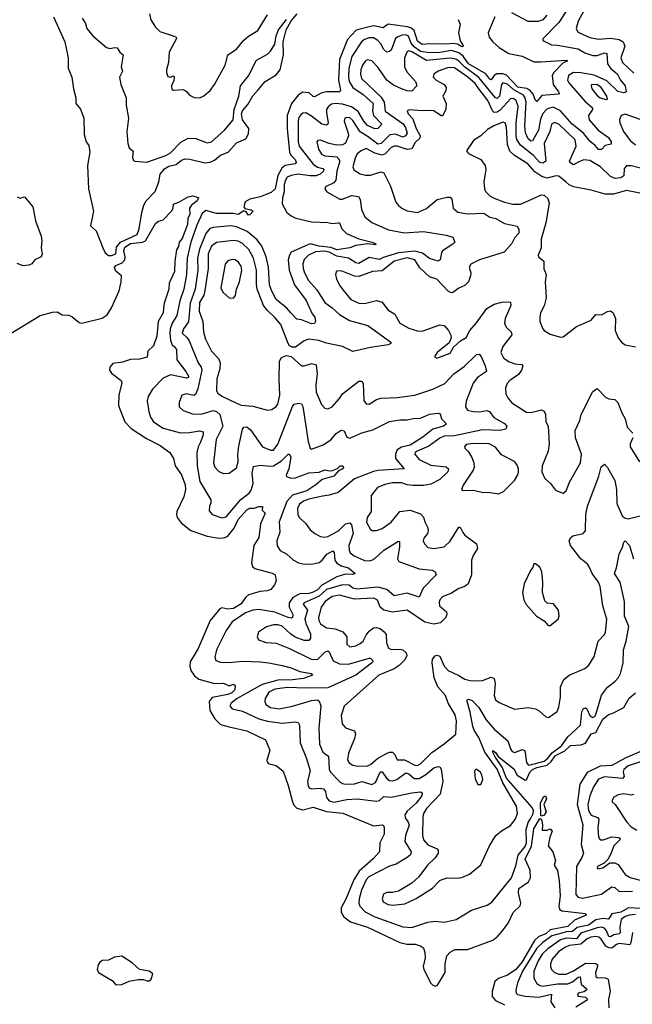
# Model space of a CAD drawing. Extents: x 1493970 to 1595317, y 729910 to 844791.
# Tile 137 of 256: x 1516141 to 1520304, y 779639 to 786325. Entities that reach past the tile are written whole.
import ezdxf

# ---------------------------------------------------------------- set-up
doc = ezdxf.new("R2010")
doc.units = 0

msp = doc.modelspace()

# ---------------------------------------------------------------- linework, layer by layer
at = {"layer": '0CON10XD'}
for points in [[(1519894.1, 786445), (1519805.4, 786304.6), (1519696, 786195), (1519696.2, 786185), (1519705, 786178), (1519753.9, 786153.9), (1519795, 786152.3), (1519935, 786126.2), (1519980.3, 786100.3), (1520035, 786081.4), (1520065, 786082), (1520115, 786098.6), (1520130.6, 786095), (1520134.4, 786024.4), (1520154.9, 785994.8), (1520202.7, 785955), (1520224.3, 785914.3), (1520255.5, 785875), (1520261.2, 785835), (1520245, 785828.6), (1520205, 785837.8), (1520129.7, 785909.7), (1520045, 785947), (1519955, 785964.5), (1519904.5, 785965.5), (1519869.1, 785945), (1519862.5, 785915), (1519872, 785895), (1519981.2, 785771.2), (1520032.7, 785725), (1520032.7, 785715), (1520006.5, 785675), (1520011.6, 785645), (1520070.8, 785575), (1520141.5, 785525), (1520160, 785495), (1520160, 785480), (1520120, 785470), (1520095, 785442.9), (1520075, 785443.8), (1520051.3, 785471.3), (1520015, 785498.9), (1519973, 785553), (1519894.7, 785614.7), (1519815, 785706.5), (1519765, 785729.6), (1519725, 785719.7), (1519695, 785686.9), (1519680.3, 785649.7), (1519666.9, 785575), (1519625, 785501.1), (1519615, 785500.4), (1519595, 785515.4), (1519577.3, 785557.3), (1519574.2, 785605), (1519582.4, 785765), (1519576.4, 785795), (1519565, 785812.2), (1519497.7, 785847.7), (1519455, 785887.2), (1519425, 785896.2), (1519414.4, 785885), (1519401.5, 785805), (1519385, 785788.4), (1519375, 785793.1), (1519261.9, 785931.9), (1519163.5, 786003.5), (1519125, 786043.9), (1519105, 786056.2), (1519065, 786062.5), (1518905, 786047.1), (1518805, 786106.9), (1518785, 786113.1), (1518775, 786109.5), (1518756, 786065), (1518755.3, 786005), (1518771.3, 785971.3), (1518830, 785905), (1518838.9, 785875), (1518805, 785840), (1518775, 785841.3), (1518734.8, 785854.8), (1518681, 785881), (1518636.9, 785915), (1518575, 786002.7), (1518535, 786044.5), (1518505, 786051.8), (1518488, 786042), (1518469.7, 786015), (1518459.4, 785985), (1518456.5, 785955), (1518464.7, 785925), (1518598.1, 785798.1), (1518617.9, 785765), (1518624.2, 785704.2), (1518746.4, 785616.4), (1518763.2, 785593.2), (1518773, 785555), (1518763.2, 785536.8), (1518745, 785527.3), (1518695, 785546.7), (1518656.8, 785543.2), (1518596.7, 785483.3), (1518575, 785480.2), (1518509.9, 785529.9), (1518453.6, 785563.6), (1518405, 785640.8), (1518385, 785657.2), (1518365, 785661.5), (1518350.6, 785655), (1518346.9, 785635), (1518374.2, 785555), (1518375.7, 785535), (1518354, 785486), (1518334.8, 785475.2), (1518292.7, 785472.7), (1518245, 785483.3), (1518185, 785506.7), (1518167.5, 785505), (1518160.8, 785495), (1518170.8, 785445), (1518192.5, 785412.5), (1518215, 785401.1), (1518295, 785392.6), (1518305.9, 785385), (1518315.7, 785365), (1518295.5, 785295), (1518289.6, 785235), (1518275, 785217.5), (1518219.7, 785190.3), (1518214, 785175), (1518228, 785155), (1518316.6, 785106.6), (1518335, 785106.4), (1518395, 785131.6), (1518444.1, 785124.1), (1518453.8, 785103.8), (1518464, 785035), (1518486.9, 784986.9), (1518535, 784946.5), (1518647.2, 784897.2), (1518755, 784878.4), (1518885, 784887.3), (1519038.8, 784861.2), (1519085, 784848.8), (1519098, 784815), (1519085, 784800), (1519014.2, 784755), (1519006.9, 784743.1), (1518998.9, 784695), (1518985, 784685.6), (1518925, 784703.5), (1518879.1, 784739.1), (1518825, 784754), (1518715, 784742.7), (1518610.7, 784709.3), (1518585, 784695.6), (1518515, 784710), (1518445, 784669.8), (1518425, 784673.8), (1518375, 784704.4), (1518295, 784718.2), (1518245, 784745.3), (1518215, 784752.5), (1518152.2, 784747.8), (1518104.6, 784725), (1518075, 784696.5), (1518065, 784666.7), (1518067.3, 784635), (1518077.5, 784605), (1518103.5, 784553.5), (1518160, 784490), (1518214.7, 784405), (1518265, 784368.5), (1518315, 784322.9), (1518383.1, 784283.1), (1518507.8, 784247.8), (1518663.3, 784135), (1518663.3, 784125), (1518645, 784116), (1518525, 784099.6), (1518405, 784072.5), (1518335.5, 784105.5), (1518225, 784128.4), (1518173.8, 784146.2), (1518105.5, 784154.5), (1518075, 784144.3), (1518015, 784100.8), (1517991.7, 784101.7), (1517975, 784110.8), (1517965.4, 784125.4), (1517915.6, 784255.6), (1517875, 784303.2), (1517822, 784352), (1517797.8, 784385), (1517755.7, 784495), (1517750.9, 784529.1)], [(1516370, 786345), (1516447.1, 786175), (1516471.2, 786065), (1516470, 785995), (1516496.2, 785935), (1516507.5, 785855), (1516523.8, 785795), (1516523.8, 785755), (1516555, 785717.5), (1516578, 785655), (1516578.6, 785545), (1516594, 785495), (1516610.5, 785470.5), (1516618.6, 785425), (1516602.5, 785335), (1516609.5, 785175), (1516642.7, 785025), (1516622, 784925), (1516661.2, 784891.2), (1516705.8, 784775.8), (1516722.7, 784742.7), (1516744.1, 784724.1), (1516765, 784723.8), (1516795, 784733.8), (1516799.6, 784780.4), (1516826.8, 784815), (1516939.6, 784865), (1516952.8, 784905), (1516970.5, 785015), (1516984.8, 785065.2), (1517000.9, 785095), (1517061, 785159), (1517087.3, 785222.7), (1517096.8, 785275), (1517125, 785311.9), (1517155, 785329.5), (1517205, 785342.2), (1517240.3, 785369.7), (1517265, 785379.2), (1517297.6, 785377.6), (1517398.3, 785351.7), (1517435, 785357.7), (1517465, 785371), (1517506.4, 785403.6), (1517557, 785425), (1517615, 785488.1), (1517678.5, 785515), (1517695, 785549.2), (1517697.7, 785585), (1517655, 785644.2), (1517648.7, 785685), (1517655.8, 785705), (1517691, 785749), (1517725, 785808.6), (1517761.3, 785848.7), (1517808.8, 785905), (1517885, 785950), (1517911.8, 785985), (1517934.4, 786085), (1517930.7, 786175), (1517950.8, 786255), (1517985, 786316.8), (1518026.4, 786365)], [(1517022.5, 786365), (1517033, 786323), (1517064.4, 786274.4), (1517093.8, 786245), (1517184.5, 786214.5), (1517203.8, 786205), (1517206.9, 786196.9), (1517158, 786105), (1517152.9, 786035), (1517138, 785985), (1517138, 785965), (1517148.3, 785938.3), (1517165, 785934), (1517185, 785943.3), (1517191.2, 785935), (1517188.9, 785911.1), (1517172.5, 785875), (1517175, 785853.3), (1517186.4, 785846.4), (1517255, 785850), (1517275, 785836.7), (1517295, 785811.2), (1517325.8, 785795.8), (1517365, 785794.2), (1517391.7, 785808.3), (1517435, 785844.4), (1517464.7, 785885.3), (1517537.9, 786015), (1517554.8, 786085.2), (1517614.7, 786125.3), (1517665, 786185.5), (1517695, 786212.1), (1517759.9, 786250.1), (1517825, 786356.9)], [(1519369.2, 786345), (1519325.3, 786235), (1519330.4, 786205), (1519356.9, 786175), (1519398.7, 786135), (1519465, 786094.2), (1519555, 786076), (1519635, 786039.2), (1519682.2, 786037.8), (1519855, 786050), (1519862.5, 786045), (1519831.7, 786028.3), (1519771.1, 785965), (1519759.2, 785945), (1519766, 785885), (1519801.1, 785835), (1519805.8, 785825), (1519801.4, 785818.6), (1519689.1, 785810.9), (1519655, 785769.1), (1519646.2, 785776.2), (1519629.5, 785819.5), (1519606.7, 785846.7), (1519586.4, 785856.4), (1519525, 785866.2), (1519448.6, 785948.6), (1519425, 785957.3), (1519383.7, 785956.3), (1519365.6, 785945), (1519345, 785916.8), (1519335, 785919.7), (1519307.8, 785957.8), (1519190.9, 786025), (1519155, 786077.3), (1519125, 786099.7), (1519075, 786114.9), (1518995, 786101.9), (1518925, 786100.4), (1518865, 786109.4), (1518820.8, 786140.8), (1518800.5, 786165), (1518783.1, 786213.1), (1518765, 786220.9), (1518740.8, 786219.2), (1518711.1, 786208.9), (1518694.2, 786195.8), (1518665, 786116.7), (1518655, 786108.1), (1518635, 786104.4), (1518615, 786121.1), (1518595, 786161.5), (1518575, 786183.8), (1518545, 786200.9), (1518515, 786201.6), (1518485, 786190.8), (1518464.8, 786175.2), (1518397.9, 786075), (1518377.2, 785995), (1518375.2, 785935), (1518381, 785905), (1518405.7, 785865), (1518475, 785817.5), (1518542.8, 785755), (1518539.5, 785705), (1518544.6, 785674.6), (1518601.1, 785615), (1518575, 785586.8), (1518555, 785582.5), (1518505, 785605.2), (1518479.4, 785635), (1518440.9, 785700.9), (1518395, 785731.8), (1518335, 785752.1), (1518285, 785756), (1518259.7, 785750.3), (1518237.1, 785732.9)], [(1519723.3, 786355), (1519695, 786323.5), (1519665, 786312.2), (1519595, 786313.3), (1519485, 786371.4)], [(1519975, 786384.6), (1519935.3, 786315), (1519922.5, 786265), (1519931.9, 786245), (1519944.7, 786234.7), (1520015, 786203.8), (1520075, 786192), (1520155, 786199.2), (1520215, 786189.9), (1520242.2, 786175), (1520252.7, 786145), (1520225.9, 786065), (1520237.1, 786035), (1520315, 785961.8)], [(1516565.5, 786335), (1516587.8, 786297.8), (1516597.3, 786265), (1516637.1, 786215), (1516730, 786135), (1516755, 786128.6), (1516785, 786136), (1516804, 786134), (1516821.2, 786105), (1516844, 786085), (1516830, 786005), (1516839.5, 785975), (1516819.4, 785935), (1516828.6, 785885), (1516864.3, 785795), (1516864.3, 785745), (1516880, 785655), (1516870, 785565), (1516875.6, 785485), (1516885, 785453.8), (1516912.9, 785432.9), (1516908.6, 785388.6), (1516915, 785367.5), (1516923.9, 785363.9), (1517005, 785356.2), (1517135, 785403.1), (1517165, 785420.6), (1517237.1, 785492.9), (1517285, 785519.1), (1517338.3, 785518.3), (1517415, 785487.5), (1517445, 785495.7), (1517533.3, 785575), (1517591.9, 785645), (1517597.4, 785715), (1517629.5, 785805), (1517642.1, 785875), (1517696.6, 785943.4), (1517749.8, 786050.2), (1517825, 786090), (1517845, 786110), (1517875, 786158.9), (1517884.9, 786215.1), (1517899.6, 786255), (1517954.9, 786325)], [(1519120, 786325), (1519133.3, 786295), (1519122.5, 786235), (1519135, 786180), (1519156.1, 786143.9), (1519145, 786140.8), (1519115, 786158.6), (1519085, 786162.2), (1519045, 786157.5), (1518925, 786161.6), (1518875, 786156.1), (1518845, 786178.9), (1518820.9, 786250.9), (1518798.8, 786268.8), (1518776, 786276), (1518645, 786294.3), (1518610.6, 786269.4), (1518547.2, 786282.8), (1518516.5, 786276.5), (1518426.8, 786253.2), (1518368.8, 786191.2), (1518315.2, 786055), (1518307, 785915), (1518321.1, 785845), (1518316.2, 785835), (1518225, 785834.8), (1518189.2, 785825), (1518145, 785801.9), (1518135, 785803.1), (1518107.1, 785827.1), (1518065, 785832), (1518035, 785813.4), (1517987.4, 785755), (1517959.3, 785675), (1517957.7, 785585), (1517974.2, 785424.2), (1517983.8, 785403.8), (1518013.6, 785375), (1518020.5, 785355), (1518013.8, 785346.2), (1517945, 785334.4), (1517923, 785317), (1517895, 785266.4), (1517876.9, 785175), (1517850.5, 785150.5), (1517775, 785120.8), (1517704.3, 785105), (1517672.9, 785087.1), (1517664.7, 785055), (1517671.9, 785041.9), (1517713.8, 785033.8), (1517727.1, 785025), (1517705, 785000), (1517695, 784998), (1517679.1, 785019.1), (1517665, 785026.9), (1517625, 785002.5), (1517595, 785008.5), (1517478.5, 785008.5), (1517405, 785028.7), (1517381.9, 785008.1), (1517345, 784928.8), (1517303, 784815), (1517278.4, 784705), (1517274.4, 784595), (1517257.2, 784495), (1517228.5, 784415), (1517208.3, 784315), (1517176.8, 784265), (1517164, 784225), (1517160.8, 784195), (1517166.9, 784146.9), (1517177.7, 784117.7), (1517192.4, 784102.4), (1517206.2, 784085), (1517208.4, 784015), (1517270.7, 783935), (1517287.9, 783905), (1517287.5, 783895), (1517275, 783890.4), (1517166.4, 783913.6), (1517115, 783890.5), (1517043.6, 783815), (1517013.8, 783765), (1517007.2, 783737.2), (1517018.2, 783665), (1517030.9, 783625), (1517051.2, 783595), (1517115, 783552), (1517235, 783520), (1517295, 783521.8), (1517362.7, 783532.7), (1517387.3, 783527.3), (1517387.1, 783505), (1517370.6, 783455), (1517353.8, 783425), (1517343.8, 783385), (1517347, 783295), (1517365, 783189.4), (1517439.6, 783065), (1517440, 783045), (1517430.5, 783020.5), (1517428.7, 782988.7), (1517450, 782965), (1517515, 782941.8), (1517545, 782949.6), (1517643.4, 783066.6), (1517699.8, 783110.2), (1517715, 783131.1), (1517727.1, 783175), (1517721, 783245), (1517728.9, 783291.1), (1517775, 783300.3), (1517845, 783292.7), (1517865, 783295.9), (1517920.3, 783329.7), (1517965, 783374), (1517975, 783374), (1517982.5, 783355), (1517969.2, 783275), (1517952.3, 783232.3), (1517955, 783222.9), (1517982.5, 783212.5), (1518015, 783213.4), (1518105, 783247.1), (1518175, 783251.9), (1518215, 783267.8), (1518245, 783261.5), (1518265.5, 783264.5), (1518301.7, 783278.3), (1518318.8, 783295), (1518335.8, 783295), (1518341.9, 783285), (1518335, 783275.8), (1518308.3, 783261.7), (1518275, 783226.2), (1518197.3, 783202.7), (1518153.4, 783166.6), (1518091.5, 783125), (1517994, 783096), (1517955.8, 783054.2), (1517904.1, 782915), (1517909.1, 782845), (1517888.2, 782785), (1517891.5, 782751.5), (1517910, 782720), (1517955.8, 782695.8), (1518001.4, 782655), (1518036.4, 782636.4), (1518075, 782627.6), (1518135, 782628.9), (1518175, 782638.2), (1518195.5, 782654.5), (1518227.1, 782695), (1518269.1, 782719.1), (1518277.6, 782707.6), (1518282.4, 782655), (1518295.2, 782635.2), (1518325, 782617.3), (1518375, 782603.4), (1518420, 782565), (1518405, 782558.1), (1518355, 782559.8), (1518295, 782541.2), (1518195, 782485.1), (1518165, 782454), (1518135, 782436.5), (1518105, 782428.7), (1518044.7, 782425.3), (1517998, 782402), (1517971.9, 782365), (1517972.8, 782335), (1517996.5, 782285), (1517995, 782266.2), (1517988.4, 782261.6), (1517965, 782265.2), (1517875, 782302.6), (1517765, 782320.7), (1517724.7, 782315.3), (1517675, 782298), (1517585, 782235.5), (1517545, 782177.5), (1517479.1, 782045), (1517467, 781997), (1517475, 781974), (1517505, 781963.3), (1517565, 781960.6), (1517655, 781970), (1517775, 781964.1), (1517835, 781958.8), (1517925, 781939), (1517985, 781923.6), (1518045, 781899.4), (1518122.5, 781885), (1518130, 781875), (1518068.7, 781851.3), (1517995, 781842.1), (1517895, 781840.6), (1517789, 781811), (1517618.7, 781715), (1517578.1, 781685), (1517568.1, 781665), (1517584.7, 781644.7), (1517655, 781628.7), (1517765, 781578.3), (1517825, 781561.9), (1517925, 781547.5), (1518015, 781557.1), (1518033.5, 781553.5), (1518041.5, 781535), (1518048, 781415), (1518089, 781309), (1518113.9, 781223.9), (1518096.1, 781155), (1518100.3, 781120.3), (1518108.8, 781108.8), (1518125, 781101.5), (1518183.1, 781106.9), (1518205, 781101.8), (1518218.8, 781085), (1518226.5, 781043.5), (1518245, 781020.6), (1518275, 781011.9), (1518365, 781029.8), (1518435, 781033.4), (1518565, 781018.5), (1518585, 781023.6), (1518615, 781050), (1518665, 781044.7), (1518805, 781074.6), (1518865, 781081.8), (1518876.4, 781075), (1518872.7, 781055), (1518835.2, 781005), (1518775, 780950.3), (1518758.4, 780925), (1518760.4, 780905), (1518781.3, 780875), (1518787.3, 780855), (1518762.4, 780785), (1518758.5, 780745), (1518801.5, 780675), (1518796.5, 780655), (1518774.4, 780635), (1518698.3, 780591.7), (1518655, 780578), (1518513.8, 780505), (1518496.5, 780485), (1518463.2, 780415), (1518447.6, 780355)], [(1519261.7, 785855), (1519235, 785891.5), (1519186, 785935), (1519095, 785998.1), (1519055, 786000.8), (1518984.4, 785975), (1518954.4, 785955), (1518950.9, 785935), (1518970, 785915), (1519025, 785885.4), (1519038.5, 785865), (1519037.7, 785842.3), (1519015.7, 785805), (1519040, 785755), (1519037.1, 785715), (1519015, 785670.8), (1519005, 785671.9), (1518955.7, 785705), (1518938.8, 785708.8), (1518875, 785705.3), (1518788.3, 785711.7), (1518773.2, 785706.8), (1518781.5, 785685), (1518812.2, 785652.2), (1518835, 785585.4), (1518862.7, 785535), (1518859.7, 785520.3), (1518828.8, 785491.2), (1518805, 785447.1), (1518775, 785443.1), (1518705, 785465.2), (1518685, 785466), (1518662.2, 785455), (1518625, 785413.4), (1518605, 785403.8), (1518555, 785418.5), (1518495, 785451.1), (1518460.6, 785435), (1518435, 785413.3), (1518419.7, 785385), (1518403.9, 785325), (1518410.6, 785305), (1518455, 785277.5), (1518490, 785270), (1518525, 785270), (1518595, 785292.2), (1518615, 785285.8), (1518660, 785195), (1518698, 785085), (1518715, 785062), (1518738.8, 785045), (1518775, 785027.1), (1518845, 785014.4), (1518905, 785042), (1518977, 785103), (1519045, 785119.6), (1519065, 785118.9), (1519077.8, 785105), (1519087.5, 785045), (1519117.6, 785017.6), (1519185, 785007.1), (1519295, 785010.3), (1519335, 784983.8), (1519375.8, 784975.8), (1519435, 784940.7), (1519522, 784922), (1519531.9, 784901.9), (1519533.6, 784875), (1519505.5, 784845), (1519484.3, 784805.8), (1519434.1, 784745.9), (1519265, 784694.4), (1519206, 784665), (1519194.3, 784645), (1519205.5, 784605), (1519204.6, 784585), (1519189.6, 784545), (1519165, 784519.1), (1519125, 784502.7), (1519085, 784472.5), (1519075, 784470.5), (1519055, 784479.5), (1518975, 784563.2), (1518925, 784579.6), (1518860.7, 784640.7), (1518825, 784694.3), (1518775, 784707.3), (1518685, 784684.8), (1518605, 784619.6), (1518538, 784615), (1518445, 784580.6), (1518415, 784582.9), (1518325, 784618.9), (1518292.9, 784617.1), (1518286, 784595), (1518293.4, 784563.4), (1518318.1, 784515), (1518338.8, 784488.8), (1518391.9, 784425), (1518445, 784398.8), (1518485, 784398), (1518565, 784416.8), (1518605, 784406.8), (1518641.9, 784355), (1518691.1, 784325), (1518724.7, 784264.7), (1518785, 784229.6), (1518845, 784211.8), (1518875, 784209.6), (1518995, 784252), (1519025, 784248.8), (1519054.1, 784214.1), (1519071.7, 784181.7), (1519073.8, 784165), (1519059.5, 784130.5), (1518976.7, 784065), (1518960, 784035), (1518975, 784027.5), (1519065, 784060.8), (1519088.6, 784101.4), (1519136.5, 784143.5), (1519175, 784167.5), (1519199.5, 784215), (1519245, 784265.6), (1519315, 784362.5), (1519365, 784392.9), (1519417.3, 784407.3), (1519459.5, 784409.5), (1519477.1, 784407.1), (1519478.9, 784385), (1519440, 784295), (1519435.4, 784265), (1519447.3, 784237.3), (1519480.9, 784205), (1519484.6, 784185), (1519422.9, 784105), (1519411.3, 784065), (1519429.6, 784029.6), (1519463.4, 784003.4), (1519505, 783986.8), (1519552.5, 783982.5), (1519559.2, 783975), (1519551.1, 783945), (1519529.5, 783915), (1519472.2, 783875), (1519453.5, 783855), (1519441.5, 783825), (1519443.3, 783785), (1519456.9, 783756.9), (1519485, 783723.1), (1519585, 783660.6), (1519615, 783656.9), (1519686.4, 783676.4), (1519705, 783667.5), (1519714.2, 783644.2), (1519716.2, 783595), (1519732, 783565), (1519739.4, 783445), (1519732.2, 783395), (1519691.4, 783295), (1519689.2, 783255), (1519709.5, 783209.5), (1519746.7, 783175), (1519780.7, 783130.7), (1519825, 783112.5), (1519835, 783110), (1519853.6, 783126.4), (1519877.5, 783185), (1519951.1, 783315), (1519958.2, 783375), (1519917.9, 783485), (1519915.5, 783535), (1519947, 783603), (1519955.8, 783644.2), (1520035, 783800), (1520065, 783820), (1520121.2, 783761.2), (1520145, 783750.6), (1520185, 783745.8), (1520205.7, 783725), (1520231.4, 783655), (1520255.8, 783615), (1520268.7, 783558.7), (1520307.4, 783517.4)], [(1520125, 785781.9), (1520134, 785786), (1520130.9, 785805), (1520092, 785865), (1520062, 785885), (1520027.4, 785882.6), (1520023.6, 785875), (1520029.3, 785855), (1520065, 785808.8), (1520085, 785794.7), (1520125, 785781.9)], [(1520415, 785303.9), (1520295, 785331.8), (1520265, 785331.5), (1520247.9, 785315), (1520245, 785264.4), (1520225, 785250.3), (1520186.2, 785246.2), (1520155, 785258.8), (1520087.5, 785325), (1520015, 785368.1), (1519975, 785373.3), (1519941.3, 785358.7), (1519905, 785338.5), (1519885, 785349.5), (1519877.3, 785365), (1519922.1, 785465), (1519915, 785508.9), (1519805, 785615.3), (1519775, 785626.1), (1519753.8, 785615), (1519744.3, 785565), (1519704.4, 785485), (1519715.3, 785365), (1519695, 785349.5), (1519675, 785355.3), (1519633.1, 785403.1), (1519543.3, 785473.3), (1519520.2, 785510.2), (1519515.1, 785535), (1519515.4, 785624.6), (1519528.1, 785735), (1519515.4, 785775.4), (1519495, 785788.4), (1519475, 785786.7), (1519405, 785709.6), (1519385, 785695.6), (1519365, 785694.8), (1519354.2, 785705), (1519322.7, 785775), (1519261.7, 785855)], [(1518237.1, 785732.9), (1518226.9, 785715), (1518225.2, 785695), (1518238.2, 785625), (1518235.4, 785614.6), (1518225, 785607.8), (1518195, 785616), (1518125, 785670.5), (1518085, 785691.1), (1518065, 785688.8), (1518050.6, 785679.4), (1518038.4, 785661.6), (1518033, 785637), (1518032.3, 785495), (1518039.3, 785465), (1518135, 785342.9), (1518165, 785323.2), (1518201.4, 785315), (1518207.7, 785305), (1518205.4, 785295), (1518182.5, 785275), (1518155, 785265.2), (1518115, 785264), (1518033.5, 785276.5), (1517985, 785267.7), (1517958.9, 785255), (1517946.8, 785235), (1517939.3, 785205), (1517938.7, 785155), (1517927.3, 785115), (1517924.3, 785075), (1517957.1, 785015), (1517985, 784992.2), (1518016.9, 784976.9), (1518125, 784951.2), (1518235, 784948.4), (1518265, 784940.7), (1518304.1, 784945.9), (1518314.3, 784944.3), (1518329.1, 784905), (1518361.8, 784871.8), (1518445, 784837.2), (1518536.7, 784815), (1518558.8, 784805), (1518560, 784795), (1518505, 784802.7), (1518425, 784792.3), (1518385, 784774.8), (1518295, 784761.6), (1518255, 784776.8), (1518175, 784786.6), (1518115, 784802.4), (1517986.9, 784745), (1517973.8, 784726.2), (1517965.6, 784695), (1517971.9, 784625), (1518009.2, 784525), (1518086.9, 784416.9), (1518128.3, 784328.3), (1518145.7, 784305), (1518152, 784275), (1518145, 784261.2), (1518125, 784260), (1518055, 784287.1), (1518025, 784291.5), (1517983.8, 784333.8), (1517955.5, 784365.5), (1517884.3, 784424.3), (1517853.2, 784485), (1517839.2, 784525), (1517831.2, 784645), (1517816.3, 784715), (1517786, 784786), (1517755, 784830), (1517685.9, 784885.9), (1517615, 784919.1), (1517575, 784924.8), (1517455, 784914.7), (1517433.5, 784906.5), (1517406.2, 784873.8), (1517363.4, 784766.5), (1517350, 784705), (1517352.1, 784625), (1517333.8, 784495), (1517299.9, 784400.1), (1517287.7, 784272.3), (1517254.6, 784225), (1517245.6, 784195), (1517277.7, 784167.7), (1517292.9, 784145), (1517353.4, 783995), (1517375.3, 783965), (1517379.4, 783945), (1517350.8, 783819.2), (1517335, 783780), (1517325, 783772), (1517275, 783783.1), (1517243.8, 783775), (1517224.5, 783725), (1517225.6, 783695), (1517251.7, 783671.7), (1517315, 783648.9), (1517375, 783647.1), (1517455, 783670.7), (1517477.9, 783665), (1517501.6, 783645), (1517521.7, 783565), (1517477.1, 783475), (1517459.2, 783315), (1517466.3, 783286.3), (1517495, 783256), (1517525, 783244.2), (1517565, 783246), (1517615, 783280.8), (1517626.8, 783323.2), (1517623.8, 783375), (1517629.8, 783429.8), (1517654.3, 783545), (1517665, 783557.5), (1517685, 783560.7), (1517710.4, 783540.4), (1517791.5, 783425), (1517845, 783400.7), (1517865, 783401.8), (1517895, 783443.3), (1517995, 783699.2), (1518006.7, 783713.3), (1518035, 783720), (1518055, 783716.7), (1518065, 783698.8), (1518101.6, 783461.6), (1518115, 783416.2), (1518125, 783409.2), (1518203.1, 783436.9), (1518255, 783472.3), (1518292.2, 783515), (1518325, 783538.1), (1518345, 783534), (1518365, 783490), (1518385, 783483.5), (1518465, 783519.6), (1518540.3, 783540.3), (1518655, 783596.9), (1518725, 783607.3), (1518773.4, 783606.6), (1518815, 783617.8), (1518865, 783618.9), (1518925, 783645.6), (1518985, 783654), (1518998.1, 783648.1), (1519007.1, 783615), (1519035.7, 783585), (1519035.6, 783575), (1519020, 783565), (1518947.5, 783545), (1518880.8, 783489.2), (1518795, 783435.1), (1518735, 783422.7), (1518707, 783405), (1518694.3, 783375), (1518694.8, 783344.8), (1518752.5, 783275), (1518575, 783262.6), (1518545, 783255.8), (1518415, 783208.1), (1518305, 783114.7), (1518244.8, 783095.2), (1518198.5, 783088.5), (1518105, 783069.5), (1518068.8, 783055), (1518043.4, 783035), (1518028.2, 783005), (1518031.3, 782965), (1518040.4, 782945), (1518084.3, 782905), (1518115, 782861.4), (1518146, 782835), (1518185, 782814.5), (1518215, 782810.4), (1518235, 782814.6), (1518307.1, 782855), (1518355, 782901.1), (1518385, 782907.5), (1518395.3, 782895.3), (1518406.2, 782835), (1518378.6, 782755), (1518378.8, 782725), (1518387.1, 782705), (1518413.1, 782685), (1518485, 782653.3), (1518515, 782649.5), (1518535, 782654.1), (1518555, 782665.4), (1518615, 782723.2), (1518715, 782783.8), (1518721.7, 782781.7), (1518720.8, 782745), (1518708.9, 782665), (1518716.9, 782645), (1518855, 782595.3), (1518943.1, 782586.9), (1518965, 782576.2), (1518970.8, 782555), (1518883.1, 782465), (1518855, 782404.4), (1518775, 782430.5), (1518685, 782412.5), (1518635, 782455.3), (1518575, 782472.6), (1518435, 782457.9), (1518405.6, 782465), (1518380, 782485), (1518335, 782487.2), (1518225, 782454.9), (1518175, 782410.6), (1518074.4, 782365), (1518067.5, 782355), (1518097, 782315), (1518078.7, 782255), (1518084.5, 782225), (1518118.2, 782155), (1518116.6, 782125), (1518105, 782109.2), (1518075, 782110.5), (1518013.1, 782133.1), (1517983, 782153), (1517925, 782206.7), (1517895, 782215.9), (1517865, 782216), (1517817.7, 782202.3), (1517763.9, 782166.1), (1517755.8, 782135), (1517764, 782115), (1517815, 782096.5), (1517885, 782090.9), (1517975, 782054.5), (1518121.7, 781981.7), (1518165, 781980.7), (1518215, 782030.9), (1518235, 782039.5), (1518245, 782031.9), (1518271.4, 781971.4), (1518315, 781950.4), (1518375, 781949.1), (1518515, 781990.5), (1518525, 781988.9), (1518539.4, 781975), (1518540.6, 781965), (1518531.5, 781955), (1518426.2, 781873.8), (1518235, 781788.8), (1518084.8, 781785.2), (1517960.1, 781789.9), (1517875, 781778.4), (1517835, 781757.8), (1517810, 781715), (1517806.2, 781695), (1517813.6, 781675), (1517845, 781654.1), (1517905, 781645.8), (1517995, 781664.3), (1518125, 781702.8), (1518165, 781705.6), (1518177.1, 781697.1), (1518186.8, 781665), (1518173.4, 781515), (1518177.5, 781405), (1518201.3, 781351.3), (1518238.5, 781325), (1518244.7, 781235), (1518252.3, 781215), (1518315, 781152.9), (1518335, 781138.5), (1518355, 781133.5), (1518415, 781136.3), (1518465, 781151.6), (1518535, 781131.2), (1518559.7, 781145), (1518585, 781207.1), (1518595, 781217.9), (1518605, 781218.5), (1518633.3, 781175), (1518655, 781158.4), (1518675, 781156.7), (1518704.8, 781165.2), (1518765, 781210.6), (1518785, 781203.7), (1518822, 781172), (1518855, 781173.3), (1518900.8, 781199.2), (1518955, 781245.3), (1518985, 781254.6), (1518995, 781251.1), (1519005.2, 781235.2), (1519016.7, 781155), (1518998, 781065), (1518905, 780967.7), (1518885.3, 780935), (1518880.8, 780915), (1518878.2, 780785), (1518885.9, 780755), (1518915, 780721.6), (1518978.6, 780695), (1518985.6, 780685), (1518984.5, 780665), (1518965.3, 780634.7), (1518913.1, 780585), (1518852.9, 780505), (1518805, 780461.4), (1518715, 780408.1), (1518675, 780398.5), (1518635, 780397.3), (1518614.1, 780385.9), (1518603.5, 780355), (1518610.6, 780335), (1518645, 780316.7), (1518676.6, 780313.4), (1518757.8, 780322.2), (1518835, 780358.6), (1518945, 780428.6), (1518995, 780479.2), (1519012.4, 780487.6), (1519045, 780497.5), (1519114.3, 780495.7), (1519145, 780501.1), (1519196.7, 780523.3), (1519273.9, 780586.1), (1519332.9, 780715), (1519375.8, 780785), (1519415, 780817.5), (1519477, 780853), (1519508.5, 780895), (1519522.9, 780935), (1519517.3, 780985), (1519422.9, 781142.9), (1519385.7, 781235), (1519301.8, 781351.8), (1519260.8, 781450.8), (1519231.7, 781495), (1519220.2, 781525), (1519202.9, 781622.9), (1519180.5, 781695), (1519182.7, 781707.3), (1519189.7, 781710.3), (1519215, 781703.1), (1519261.3, 781655), (1519311.6, 781571.6), (1519365, 781506.9), (1519458.2, 781428.2), (1519475, 781374.3), (1519486.6, 781356.6), (1519505, 781348.4), (1519555, 781368.7), (1519572.8, 781362.8), (1519585, 781281.2), (1519595, 781265.6), (1519603.9, 781263.9), (1519705, 781289.2), (1519725.7, 781305), (1519760.3, 781349.7), (1519823.4, 781395), (1519865, 781454.4), (1519950.9, 781535), (1519960.2, 781625), (1519971.4, 781648.6), (1519985, 781652), (1519995.4, 781645.4), (1520015, 781600.4), (1520035, 781586.4), (1520050.5, 781595), (1520065, 781636.7), (1520095, 781737.5), (1520135, 781793.5), (1520187.7, 781832.3), (1520210.8, 781859.2), (1520223.8, 781885), (1520241.2, 781955), (1520243.3, 782045), (1520261.4, 782105), (1520279.3, 782205), (1520250.3, 782275), (1520249.7, 782375), (1520220.2, 782505), (1520181.8, 782565), (1520196.4, 782603.6), (1520213.8, 782696.2), (1520237.7, 782742.3), (1520245, 782776.2), (1520255.5, 782785.5), (1520283.5, 782755), (1520311.9, 782665)], [(1520395, 785634.3), (1520255, 785682), (1520227, 785673), (1520216.2, 785645), (1520218.5, 785625), (1520244.7, 785565), (1520289.4, 785505), (1520325, 785473.8)], [(1520355, 785146.1), (1520265, 785163.9), (1520175, 785140.7), (1520119.1, 785139.1), (1520025, 785168), (1519905, 785190.5), (1519875, 785203.3), (1519855, 785221.8), (1519805, 785261.2), (1519785, 785263.5), (1519725, 785247.6), (1519689.4, 785259.4), (1519640.6, 785290.6), (1519594.6, 785345), (1519502.3, 785402.3), (1519471.6, 785431.6), (1519456.1, 785476.1), (1519448.9, 785595), (1519439.4, 785625), (1519425, 785627.9), (1519362.5, 785605), (1519320, 785580), (1519275, 785536.2), (1519225, 785503.3), (1519177.5, 785435), (1519190, 785415), (1519275, 785376.2), (1519304, 785335), (1519309.2, 785305), (1519294.4, 785225), (1519298.9, 785175), (1519307.2, 785157.2), (1519337, 785127), (1519365, 785112.7), (1519435, 785084.6), (1519493, 785073), (1519545, 785072.7), (1519637.2, 785112.8), (1519685, 785134.4), (1519705, 785133.1), (1519729.6, 785109.6), (1519738.9, 785078.9), (1519716.4, 784945), (1519684.3, 784835), (1519684, 784775), (1519664.2, 784725), (1519666.2, 784715), (1519703.3, 784685), (1519702.7, 784632.7), (1519718, 784595), (1519712, 784545), (1519718, 784435), (1519705, 784382.5), (1519680, 784335), (1519676.2, 784305), (1519676.2, 784275), (1519696.7, 784225), (1519705, 784213.8), (1519745, 784188.8), (1519815, 784168.8), (1519835, 784171.2), (1519925, 784241.2), (1520024.5, 784285.5), (1520055, 784323.8), (1520095, 784320), (1520135, 784343.3), (1520155, 784347.5), (1520172.5, 784335), (1520190, 784295), (1520186.7, 784215), (1520206.7, 784165), (1520230, 784135), (1520255, 784116.2), (1520326.4, 784103.6)], [(1516065, 784184.2), (1516280, 784315), (1516365, 784339.2), (1516395, 784340), (1516430.7, 784320.7), (1516475, 784317.5), (1516495, 784310), (1516545, 784268.8), (1516564.2, 784264.2), (1516701.8, 784298.2), (1516735, 784320.8), (1516765, 784368), (1516817, 784483), (1516831.8, 784545), (1516832.7, 784585), (1516795, 784617.2), (1516785, 784642.5), (1516795, 784655.5), (1516837.3, 784672.7), (1516855.9, 784694.1), (1516858.3, 784715), (1516849.4, 784755), (1516855, 784779.7), (1516895, 784805.4), (1516975, 784814.2), (1516996.6, 784823.4), (1517065, 784940), (1517085, 784956.7), (1517115, 784966.7), (1517173.8, 785025), (1517183.8, 785045), (1517187, 785073), (1517223.6, 785086.4), (1517285, 785122.5), (1517315, 785128), (1517357, 785117), (1517347.1, 785095), (1517309.4, 785065), (1517295.7, 785045), (1517296.9, 785005), (1517284.2, 784975), (1517281.9, 784935), (1517245, 784838.9), (1517224.4, 784815), (1517219.3, 784785), (1517207.7, 784762.3), (1517195.8, 784685), (1517194.2, 784615), (1517156.8, 784535), (1517154.7, 784495), (1517129.4, 784420.6), (1517119.8, 784390.2), (1517116.1, 784335), (1517082.5, 784275), (1517073, 784175), (1517049.6, 784110.4), (1517012.9, 784075), (1517006.4, 784033.6), (1516955, 784018.7), (1516895, 784017.1), (1516840.9, 783999.1), (1516775, 783989.5), (1516754.3, 783965), (1516751.4, 783945), (1516765, 783924.2), (1516830, 783875), (1516835, 783860), (1516814.5, 783775), (1516812.7, 783705), (1516856.7, 783595), (1516899.8, 783549.8), (1517001.8, 783481.8), (1517095, 783433.8), (1517160.8, 783385), (1517185.7, 783345), (1517198.6, 783295), (1517240, 783235), (1517265, 783166.7), (1517268.5, 783135), (1517256.7, 783085), (1517209.6, 782985), (1517206.9, 782965), (1517212.3, 782945), (1517238.7, 782908.7), (1517305, 782857.1), (1517415, 782816.7), (1517495, 782804.5), (1517525, 782805.5), (1517554.2, 782815), (1517597.5, 782872.5), (1517625, 782931.2), (1517685, 782996.4), (1517705, 783007.8), (1517735, 783007.1), (1517765, 783019.6), (1517790, 783020), (1517788.8, 782995), (1517808.8, 782975), (1517778.1, 782901.9), (1517765, 782808.8), (1517731.5, 782755), (1517716.5, 782636.5), (1517722.4, 782612.4), (1517738, 782598), (1517857, 782567), (1517876.2, 782555), (1517883.3, 782515), (1517873.6, 782486.4), (1517846.7, 782455), (1517823.1, 782446.9), (1517775, 782441.1), (1517695, 782419.2), (1517675, 782402.1), (1517645, 782358.5), (1517595, 782327.4), (1517555, 782323.1), (1517515, 782330.9), (1517500, 782325), (1517434.7, 782245), (1517352.9, 782055), (1517300.6, 781965), (1517296.8, 781935), (1517305.2, 781905), (1517329.8, 781869.8), (1517357.8, 781847.8), (1517465, 781817.6), (1517525, 781820.6), (1517565, 781801.5), (1517595, 781813.8), (1517604.2, 781804.2), (1517602.3, 781775), (1517582, 781755), (1517555, 781743.6), (1517448.4, 781721.6), (1517428, 781695), (1517434.1, 781635), (1517466.5, 781576.5), (1517505, 781539.1), (1517565, 781522.3), (1517685, 781496.2), (1517812, 781435), (1517840, 781365), (1517820, 781295), (1517822.5, 781285), (1517830, 781275), (1517885, 781260.8), (1517931.7, 781221.7), (1517965.4, 781125), (1517993.8, 781013.8), (1518005, 780990.6), (1518025, 780970.9), (1518065, 780960.6), (1518135, 780976.8), (1518225, 780949.2), (1518337.1, 780937.1), (1518545, 780851.8), (1518605, 780856.9), (1518612.7, 780852.7), (1518618.8, 780838.8), (1518618.1, 780795), (1518587.9, 780735), (1518585.5, 780675), (1518543.6, 780626.4), (1518447.7, 780542.3), (1518410.6, 780485), (1518356.6, 780353.4), (1518325.7, 780295), (1518326.3, 780265), (1518342.8, 780232.8), (1518389.3, 780199.3), (1518505, 780162.4), (1518725, 780058.6), (1518772.6, 780047.4), (1518828, 780048), (1518868.8, 780035), (1518885, 780020), (1518895, 779990), (1518897.3, 779955), (1518881.8, 779895), (1518887.1, 779875), (1518935, 779781.9), (1518945, 779770.5), (1518965, 779762.2), (1518980.7, 779769.3), (1519032.4, 779855), (1519031.2, 779915), (1519042.6, 779967.4), (1519065, 779993.4), (1519099.2, 780010.8), (1519185, 780011.7), (1519355.5, 780075), (1519388.9, 780101.1), (1519421.1, 780138.9), (1519459.2, 780190.8), (1519495, 780263.3), (1519542.2, 780307.8), (1519546.1, 780325), (1519529.8, 780395), (1519533.2, 780425), (1519599.2, 780470.8), (1519611.9, 780498.1), (1519610.1, 780550.1), (1519575.7, 780625), (1519617.9, 780712.1), (1519635, 780830), (1519675, 780901.4), (1519685, 780896.7), (1519688.6, 780885), (1519694.2, 780855), (1519691.7, 780821.7), (1519725, 780822.5), (1519745, 780830), (1519760, 780815), (1519742.5, 780775), (1519732.5, 780715), (1519763.8, 780675), (1519781.2, 780615), (1519772.5, 780585), (1519795, 780547.5), (1519807.6, 780477.6), (1519814.6, 780375), (1519804.7, 780305), (1519808.5, 780285), (1519825, 780274.6), (1519986, 780256), (1519989.2, 780245), (1519910.5, 780209.5), (1519865, 780167.8), (1519745, 780144.1), (1519715, 780118.4), (1519669.5, 780100.5), (1519638.6, 780071.4), (1519555, 779927), (1519512.1, 779875), (1519455, 779837.6), (1519394.3, 779815), (1519370.4, 779795), (1519351.9, 779725), (1519351.7, 779691.7), (1519375, 779665.9), (1519436.2, 779635)], [(1516125, 785122.5), (1516145, 785113.3), (1516175, 785122.5), (1516230, 785055), (1516249.5, 784959.5), (1516288, 784855), (1516292, 784825), (1516286.7, 784775), (1516293.3, 784735), (1516286.7, 784715), (1516245, 784693.3), (1516223, 784667), (1516203, 784657), (1516165, 784653.3), (1516125, 784670)], [(1517750.9, 784529.1), (1517750, 784625), (1517730.7, 784705), (1517698.4, 784765), (1517655, 784805.3), (1517625, 784820.8), (1517595, 784826.2), (1517479, 784811), (1517445, 784787.7), (1517421.6, 784735), (1517421.5, 784635), (1517400.2, 784485), (1517391.9, 784455), (1517363.4, 784405), (1517361.7, 784345), (1517386.1, 784275), (1517390.9, 784205), (1517403.8, 784155), (1517445.6, 784075), (1517491.5, 784025), (1517503.9, 783995), (1517500, 783955), (1517481.8, 783885), (1517477.9, 783805), (1517488.3, 783788.3), (1517515, 783768.9), (1517605, 783726.4), (1517646.2, 783706.2), (1517725, 783700), (1517825, 783673.3), (1517855, 783676.9), (1517885, 783697.1), (1517895.4, 783715), (1517909.4, 783775), (1517904.3, 783885), (1517907.3, 784005), (1517919.7, 784030.3), (1517955, 784044.6), (1517986.9, 784036.9), (1518055, 783974.3), (1518075, 783974.4), (1518125, 783990.9), (1518155, 783982), (1518162.7, 783922.7), (1518153.9, 783843.9), (1518156.1, 783796.1), (1518191.7, 783711.7), (1518215, 783687.5), (1518235, 783681.4), (1518264.2, 783695), (1518315, 783753.3), (1518334.8, 783785.2), (1518445, 783870.5), (1518465, 783870), (1518474.5, 783854.5), (1518478.6, 783738.6), (1518495, 783716.7), (1518515, 783713.3), (1518566.2, 783745), (1518594.6, 783755.4), (1518705, 783758.2), (1518825, 783776.1), (1518948, 783815), (1519028.9, 783855), (1519089.9, 783920.1), (1519160.3, 783969.7), (1519235, 784043.1), (1519245, 784051.4), (1519262.7, 784052.7), (1519277.3, 784037.3), (1519304.6, 783975), (1519314, 783935), (1519252.7, 783895), (1519222.7, 783857.3), (1519174.8, 783735), (1519170.3, 783695), (1519185, 783673.1), (1519223.4, 783663.4), (1519265, 783662.1), (1519315, 783670), (1519333.8, 783663.8), (1519362.9, 783622.9), (1519435, 783582.2), (1519451.4, 783565), (1519445, 783544.2), (1519405.4, 783535.4), (1519285, 783540.6), (1519095, 783499.1), (1519025, 783495.9), (1518995, 783482.6), (1518921.5, 783428.5), (1518841.4, 783395), (1518828.9, 783385), (1518826.5, 783375), (1518855, 783338.8), (1518935, 783300), (1519039.2, 783289.2), (1519054.4, 783275), (1519050, 783255), (1518995, 783203.3), (1518935, 783170.5), (1518885, 783162.1), (1518815, 783161.6), (1518775, 783165.9), (1518735, 783179.1), (1518675, 783180.3), (1518621.1, 783168.9), (1518572.1, 783147.9), (1518530, 783095), (1518528.8, 782985), (1518503.2, 782945), (1518497.4, 782912.6), (1518525, 782862.5), (1518535.7, 782855.7), (1518565, 782855.6), (1518605, 782870.6), (1518665, 782913.1), (1518724.4, 782985.6), (1518795, 782994.7), (1518865, 782970), (1518885, 782947.5), (1518893.1, 782915), (1518915.4, 782875), (1518917.3, 782855), (1518911.1, 782835), (1518887.5, 782805), (1518882.5, 782785), (1518891.2, 782765), (1518915, 782740), (1518955, 782733.5), (1519025.8, 782745), (1519065, 782783.1), (1519125, 782880), (1519135, 782880), (1519151.7, 782841.7), (1519165.5, 782825.5), (1519244.2, 782765), (1519251.9, 782735), (1519222.7, 782687.3), (1519210.5, 782655), (1519211.2, 782555), (1519188.8, 782495), (1519165, 782475.8), (1519125, 782462.5), (1519075, 782430), (1519015, 782406.5), (1518995.6, 782385), (1518990.9, 782369.1), (1518994.4, 782345), (1519042, 782305), (1519044.3, 782285), (1519035, 782264), (1518999.8, 782230.2), (1518955, 782219.4), (1518895, 782233.1), (1518775, 782316.1), (1518675, 782302.4), (1518615, 782315.2), (1518590.5, 782335), (1518572.8, 782382.8), (1518547.5, 782397.5), (1518415, 782389.8), (1518315, 782416.5), (1518265, 782408.7), (1518217.5, 782375), (1518189.1, 782335), (1518172, 782265), (1518173.2, 782245), (1518185, 782223.5), (1518225.3, 782195.3), (1518285, 782188.5), (1518337.9, 782167.9), (1518364.5, 782135), (1518364.5, 782084.5), (1518385, 782067.1), (1518425, 782072.9), (1518455, 782087.9), (1518475.4, 782105), (1518495.2, 782144.8), (1518515, 782173.6), (1518544.8, 782195.2), (1518565, 782198.5), (1518590.6, 782190.6), (1518618.8, 782168.8), (1518630.9, 782150.9), (1518633.2, 782093.2), (1518647.6, 782057.6), (1518668, 782048), (1518725, 782050.8), (1518745, 782045.4), (1518766.5, 782026.5), (1518771.8, 782005), (1518756.2, 781975), (1518720.5, 781939.5), (1518685, 781916.4), (1518582.5, 781875), (1518345, 781664), (1518325, 781600), (1518333.4, 781543.4), (1518355, 781517.5), (1518415, 781496.2), (1518421.9, 781475), (1518416.2, 781445), (1518374.6, 781345), (1518368.2, 781298.2), (1518379.4, 781279.4), (1518405, 781263.6), (1518436.9, 781256.9), (1518505, 781258.9), (1518525, 781266.8), (1518572.8, 781307.2), (1518630.1, 781339.9), (1518655, 781351.2), (1518675, 781350.8), (1518689.6, 781335), (1518705, 781300), (1518755, 781299), (1518825, 781262.5), (1518845, 781260.5), (1518865, 781270.9), (1518940.8, 781349.2), (1519025, 781407.3), (1519105.7, 781474.3), (1519108.5, 781565), (1519100, 781605), (1519053.5, 781683.5), (1519033.5, 781735), (1518981.3, 781795), (1518956.3, 781855), (1518943, 781957), (1518946.7, 781983.3), (1518963.3, 782005), (1518975, 782008.8), (1518995, 782002.5), (1519024.3, 781935), (1519052.5, 781905), (1519125, 781872.7), (1519165, 781847.1), (1519202.6, 781837.4), (1519255.4, 781834.6), (1519285, 781838.8), (1519345, 781861.1), (1519365, 781852), (1519372, 781818), (1519364.3, 781735), (1519375, 781706.7), (1519398.8, 781688.8), (1519475, 781654), (1519506.1, 781643.9), (1519595, 781653.8), (1519645, 781646.2), (1519671.7, 781631.7), (1519715, 781590), (1519735, 781586), (1519792.8, 781627.2), (1519803.8, 781656.2), (1519815.4, 781724.6), (1519816.7, 781795), (1519838.6, 781845), (1519875, 781872.9), (1519980.9, 781919.1), (1520007.4, 781942.6), (1520045, 782000), (1520072.5, 782105), (1520115, 782150), (1520122, 782165), (1520130, 782255), (1520103.7, 782343.7), (1520086.1, 782476.1), (1520073.8, 782505), (1520031.5, 782565), (1520010.5, 782610.5), (1519998.7, 782628.7), (1519953.7, 782663.7), (1519883.5, 782755), (1519874.4, 782785), (1519883.6, 782806.4), (1519899.8, 782820.2), (1519970, 782835), (1519986.6, 782853.4), (1519988.9, 782965), (1519998.5, 783021.5), (1520075.5, 783225), (1520091.2, 783288.8), (1520115, 783306.7), (1520135, 783283.3), (1520186, 783196), (1520196.1, 783133.9), (1520198.8, 783038.8), (1520234.4, 782955), (1520251.2, 782941.2), (1520275, 782934.7), (1520375, 782960.9)], [(1517595, 784433.8), (1517607.3, 784452.7), (1517614.2, 784495), (1517634.5, 784545.5), (1517650.8, 784625), (1517645, 784650), (1517627.4, 784677.4), (1517605, 784694.2), (1517585, 784697.1), (1517555, 784687.5), (1517537.1, 784665), (1517507.5, 784505), (1517521.2, 784475), (1517565, 784436.7), (1517595, 784433.8)], [(1520306.7, 783485), (1520288.1, 783445), (1520288.1, 783425), (1520352.7, 783322.7)], [(1519395, 783104.2), (1519429.1, 783120.9), (1519504, 783195), (1519525, 783233.3), (1519529.4, 783255), (1519530.6, 783275), (1519520, 783305), (1519503.3, 783325), (1519415, 783369.2), (1519375, 783421.4), (1519330, 783445), (1519225, 783448), (1519175, 783440), (1519164, 783425), (1519165.8, 783415), (1519190.7, 783390.7), (1519212.9, 783352.9), (1519227.5, 783315), (1519229.1, 783285), (1519222.2, 783265), (1519154, 783165), (1519143.9, 783133.9), (1519155, 783128.8), (1519225, 783129.2), (1519290, 783115), (1519325, 783116), (1519395, 783104.2)], [(1519745, 782211.2), (1519798.8, 782255), (1519806.2, 782275), (1519801.2, 782315), (1519768.8, 782358.8), (1519725, 782363.3), (1519709.3, 782379.3), (1519693.3, 782435), (1519696.2, 782505), (1519690, 782575), (1519676.4, 782606.4), (1519645, 782630), (1519635, 782630), (1519627.5, 782605), (1519612.5, 782585), (1519570, 782495), (1519557.5, 782435), (1519567.5, 782385), (1519583.6, 782353.6), (1519652.5, 782275), (1519705, 782242.5), (1519731.7, 782211.7), (1519745, 782211.2)], [(1518447.6, 780355), (1518446.2, 780325), (1518452.1, 780305), (1518487.8, 780267.8), (1518555, 780232.4), (1518745, 780165.3), (1518805, 780161.4), (1518915, 780198), (1518964.5, 780204.5), (1519025, 780197.5), (1519107.5, 780215), (1519212.1, 780277.9), (1519316.6, 780313.4), (1519348.3, 780331.7), (1519483.1, 780496.9), (1519511.7, 780578.3), (1519527.8, 780652.2), (1519575, 780711.7), (1519584.6, 780735), (1519583.4, 780825), (1519597.1, 780872.9), (1519612, 780898), (1519630.3, 780935), (1519631.4, 780955), (1519624.2, 780975), (1519449, 781175), (1519419.8, 781249.8), (1519375, 781315.8), (1519355, 781351.9), (1519355, 781363.3), (1519375, 781348.8), (1519391.8, 781321.7), (1519499, 781239), (1519520.3, 781195), (1519575, 781161.1), (1519585, 781162.8), (1519607.4, 781215), (1519625, 781233), (1519654, 781246), (1519725, 781263.1), (1519753, 781287), (1519781.4, 781328.6), (1519845, 781359.1), (1519884.4, 781395.6), (1519955, 781400.4), (1519985, 781411.8), (1520025, 781475.3), (1520056.2, 781485), (1520103.8, 781576.2), (1520142.9, 781607.1), (1520166.3, 781613.7), (1520245, 781653.5), (1520282.4, 781717.6), (1520324.5, 781755)], [(1520355, 781354.2), (1520255, 781309.8), (1520165, 781261), (1520085, 781256), (1519998, 781212), (1519947.6, 781135), (1519929.1, 780995), (1519967.6, 780857.6), (1519955.3, 780725.3), (1519973.1, 780665), (1519961.4, 780635), (1519923.6, 780575), (1519920, 780385), (1519935, 780366.7), (1519965, 780358.8), (1520093.5, 780386.5), (1520127.4, 780412.6), (1520165, 780437.2), (1520185, 780432.7), (1520215.3, 780405.3), (1520305, 780407.6)], [(1520395, 781296.5), (1520275, 781259), (1520245.7, 781234.3), (1520242, 781215), (1520247.3, 781185), (1520237.5, 781172.5), (1520115, 781182.7), (1520075, 781167.7), (1520040, 781115), (1520014.2, 781055.8), (1520002, 780995), (1520005.2, 780955), (1520025, 780923.5), (1520067.5, 780907.5), (1520077, 780897), (1520069.2, 780835), (1520073.9, 780775), (1520085, 780756.7), (1520105, 780755.4), (1520165, 780776.6), (1520211.4, 780771.4), (1520220.6, 780765), (1520220, 780755), (1520177.2, 780715), (1520158.8, 780661.2), (1520137.3, 780622.7), (1520112.7, 780597.3), (1520067.5, 780575), (1520064, 780565), (1520069.3, 780559.3), (1520102.5, 780565), (1520151.2, 780598.8), (1520185, 780600.5), (1520208.5, 780588.5), (1520255, 780519.6), (1520290, 780500), (1520415, 780466.3)], [(1519275, 781132.5), (1519288, 781165), (1519281.2, 781195), (1519273.3, 781215), (1519243.6, 781236.4), (1519232.5, 781225), (1519235, 781170), (1519255, 781132.5), (1519275, 781132.5)], [(1520315, 781063.3), (1520295, 781058.2), (1520245, 781067.5), (1520208.3, 781061.7), (1520178.8, 781045), (1520166.7, 781025), (1520167.5, 781015), (1520188, 780995), (1520265.6, 780875), (1520296.7, 780845), (1520335, 780821.8)], [(1519685, 780916.2), (1519682.7, 780922.7), (1519678.9, 781005), (1519701.1, 781048.9), (1519714.1, 781054.1), (1519720, 781035), (1519702.2, 780995), (1519718.1, 780945), (1519705, 780922.5), (1519685, 780916.2)], [(1520360.9, 780289.1), (1520277.8, 780295), (1520225, 780265.9), (1520165.4, 780254.6), (1520142.3, 780217.7), (1520105, 780222.3), (1520055, 780212), (1520005, 780177.2), (1519928.2, 780161.8), (1519897.1, 780132.9), (1519855, 780131), (1519825, 780122.3), (1519757.8, 780105), (1519695, 780059.3), (1519655, 780019.3), (1519557.3, 779865), (1519524.5, 779784.5), (1519512.3, 779735), (1519514.4, 779715), (1519524.3, 779705), (1519575, 779693.4), (1519667.5, 779687.5), (1519755, 779707.5), (1519749.3, 779655), (1519776.7, 779615)], [(1520325, 780249.3), (1520285, 780245.2), (1520255, 780234.4), (1520228.6, 780215), (1520219.4, 780165), (1520220.7, 780125), (1520215, 780118.4), (1520178.2, 780111.8), (1520155, 780096.4), (1520145, 780100), (1520129.1, 780139.1), (1520115, 780155.2), (1520095, 780162.4), (1520065, 780159.4), (1519955, 780122.1), (1519925, 780084.6), (1519855, 780088.7), (1519815, 780076.5), (1519730, 780015), (1519691.3, 779978.7), (1519664.5, 779935), (1519635.7, 779865), (1519635.7, 779815.8), (1519655, 779780.5), (1519675, 779766.8), (1519695, 779762.1), (1519795, 779777.4), (1519865, 779778.6), (1519897.8, 779792.2), (1519935, 779822.5), (1519948.8, 779825), (1519957.2, 779775), (1519993.3, 779745), (1519993.5, 779735), (1519975, 779723.2), (1519935.8, 779715), (1519930.8, 779700.8), (1519935, 779694.7), (1519985, 779687.8), (1519999.5, 779675), (1519993.3, 779665), (1519920.2, 779619.8)], [(1520305, 780127.1), (1520293.7, 780056.3), (1520286.6, 780043.4), (1520215, 780052.4), (1520195.2, 780044.8), (1520165, 780021), (1520145, 780023.4), (1520124.5, 780034.5), (1520092.3, 780082.3), (1520077.1, 780095), (1520055, 780099.4), (1520022.7, 780095), (1519996.7, 780083.3), (1519953.3, 780046.7), (1519875, 780038.1), (1519845, 780026), (1519801.6, 779995), (1519759.2, 779945), (1519748, 779915), (1519748.2, 779895), (1519755.5, 779875), (1519775.7, 779855), (1519805, 779843.3), (1519855, 779843.9), (1519905, 779866.4), (1519985, 779918.3), (1520056.7, 779916.7), (1520066.7, 779906.7), (1520068.1, 779895), (1520054.7, 779854.7), (1520055, 779828.8), (1520065, 779822.1), (1520119.6, 779819.6), (1520139.3, 779809.3), (1520152.5, 779725), (1520141.2, 779675), (1520144.7, 779615)], [(1516795, 779772.5), (1516835, 779773.8), (1516885, 779796.2), (1516947, 779807), (1516983, 779807), (1517005, 779797.5), (1517021.7, 779798.3), (1517035, 779810), (1517046.7, 779845), (1517020, 779865), (1516956.4, 779876.4), (1516905, 779920), (1516836.1, 779966.1), (1516785, 779958.8), (1516745, 779940), (1516705, 779936), (1516686.7, 779925), (1516675, 779907.5), (1516668, 779875), (1516676.7, 779855), (1516770.7, 779800.7), (1516795, 779772.5)]]:
    msp.add_lwpolyline(points, dxfattribs=at)

doc.saveas('drawing.dxf')
